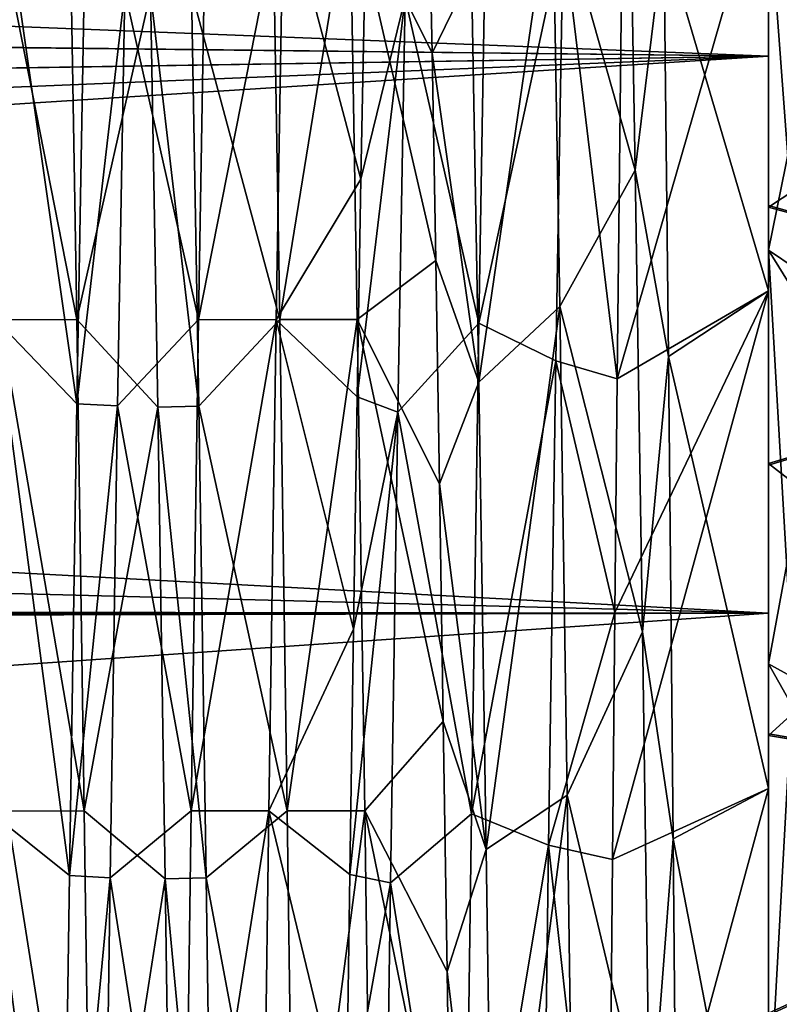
# Model space of a CAD drawing. Header units: millimetres. Extents: x -27 to 78, y -1 to 325.
# Tile 77 of 128: x 46.99 to 51.06, y 74.41 to 79.67. Entities that reach past the tile are written whole.
import ezdxf

# ---------------------------------------------------------------- set-up
doc = ezdxf.new("R2010")
doc.units = ezdxf.units.MM
doc.header["$LTSCALE"] = 65.185185
for name, color, linetype in [('115', 7, 'CONTINUOUS'), ('116', 7, 'CONTINUOUS'), ('117', 7, 'CONTINUOUS'), ('118', 7, 'CONTINUOUS'), ('14', 7, 'CONTINUOUS'), ('20', 7, 'CONTINUOUS'), ('207', 7, 'CONTINUOUS'), ('213', 7, 'CONTINUOUS'), ('214', 7, 'CONTINUOUS'), ('22', 7, 'CONTINUOUS'), ('34', 7, 'CONTINUOUS'), ('37', 7, 'CONTINUOUS'), ('38', 7, 'CONTINUOUS'), ('39', 7, 'CONTINUOUS')]:
    doc.layers.add(name, color=color, linetype=linetype)

msp = doc.modelspace()

# ---------------------------------------------------------------- linework, layer by layer
at = {"layer": '115', "color": 7, "linetype": 'CONTINUOUS', "true_color": 0x96918c}
for points in [[(51, 78.2233, 15.1911), (51, 80.5628, 13.0374), (51, 78.4408, 12.6992), (51, 78.2233, 15.1911)], [(51, 78.4408, 12.6992), (51, 80.5628, 13.0374), (51, 80.3349, 10.5862), (51, 78.4408, 12.6992)], [(51, 80.5628, -13.0374), (51, 78.2233, -15.1911), (51, 80.3349, -10.5862), (51, 80.5628, -13.0374)], [(51, 80.3349, -10.5862), (51, 78.2233, -15.1911), (51, 78.4408, -12.6992), (51, 80.3349, -10.5862)], [(51, 76.2281, 14.4795), (51, 78.2233, 15.1911), (51, 78.4408, 12.6992), (51, 76.2281, 14.4795)], [(51, 78.4408, -12.6992), (51, 78.2233, -15.1911), (51, 76.2281, -14.4796), (51, 78.4408, -12.6992)], [(51, 75.5621, 16.9297), (51, 78.2233, 15.1911), (51, 76.2281, 14.4795), (51, 75.5621, 16.9297)], [(51, 78.2233, -15.1911), (51, 75.5621, -16.9297), (51, 76.2281, -14.4796), (51, 78.2233, -15.1911)], [(51, 73.7577, 15.8781), (51, 75.5621, 16.9297), (51, 76.2281, 14.4795), (51, 73.7577, 15.8781)], [(51, 76.2281, -14.4796), (51, 75.5621, -16.9297), (51, 73.7577, -15.8781), (51, 76.2281, -14.4796)], [(51, 72.6503, 18.207), (51, 75.5621, 16.9297), (51, 73.7577, 15.8781), (51, 72.6503, 18.207)], [(51, 75.5621, -16.9297), (51, 72.6503, -18.207), (51, 73.7577, -15.8781), (51, 75.5621, -16.9297)]]:
    msp.add_3dface(points, dxfattribs=at)
at = {"layer": '116', "color": 7, "linetype": 'CONTINUOUS', "true_color": 0x96918c}
for points in [[(53.3818, 78.0117, -17.0835), (51, 79.9457, -15.9151), (53.3818, 80.2419, -15.3327), (53.3818, 78.0117, -17.0835)], [(51, 78.6809, -16.9104), (51, 79.9457, -15.9151), (53.3818, 78.0117, -17.0835), (51, 78.6809, -16.9104)], [(51, 77.3, -17.8322), (51, 78.6809, -16.9104), (53.3818, 78.0117, -17.0835), (51, 77.3, -17.8322)], [(53.3818, 75.4516, -18.5674), (51, 77.3, -17.8322), (53.3818, 78.0117, -17.0835), (53.3818, 75.4516, -18.5674)], [(51, 75.8544, -18.6388), (51, 77.3, -17.8322), (53.3818, 75.4516, -18.5674), (51, 75.8544, -18.6388)], [(51, 74.36, -19.3245), (51, 75.8544, -18.6388), (53.3818, 75.4516, -18.5674), (51, 74.36, -19.3245)], [(53.3818, 72.6086, -19.7011), (51, 74.36, -19.3245), (53.3818, 75.4516, -18.5674), (53.3818, 72.6086, -19.7011)]]:
    msp.add_3dface(points, dxfattribs=at)
at = {"layer": '117', "color": 7, "linetype": 'CONTINUOUS', "true_color": 0x96918c}
for points in [[(51, 79.9364, 15.9231), (51, 78.6719, 16.9169), (53.3818, 80.2419, 15.3327), (51, 79.9364, 15.9231)], [(53.3818, 80.2419, 15.3327), (51, 78.6719, 16.9169), (53.3818, 78.0117, 17.0835), (53.3818, 80.2419, 15.3327)], [(51, 78.6719, 16.9169), (51, 77.2912, 17.8375), (53.3818, 78.0117, 17.0835), (51, 78.6719, 16.9169)], [(51, 77.2912, 17.8375), (51, 75.8452, 18.6434), (53.3818, 78.0117, 17.0835), (51, 77.2912, 17.8375)], [(53.3818, 78.0117, 17.0835), (51, 75.8452, 18.6434), (53.3818, 75.4516, 18.5674), (53.3818, 78.0117, 17.0835)], [(51, 75.8452, 18.6434), (51, 74.35, 19.3286), (53.3818, 75.4516, 18.5674), (51, 75.8452, 18.6434)], [(53.3818, 75.4516, 18.5674), (51, 74.35, 19.3286), (53.3818, 72.6086, 19.7011), (53.3818, 75.4516, 18.5674)]]:
    msp.add_3dface(points, dxfattribs=at)
at = {"layer": '118', "color": 7, "linetype": 'CONTINUOUS', "true_color": 0x96918c}
for points in [[(51, 78.4408, 12.6992), (51, 80.3349, 10.5862), (51.2968, 79.9082, 10.6526), (51, 78.4408, 12.6992)], [(51, 80.3349, -10.5862), (51, 78.4408, -12.6992), (51.1475, 78.3423, -12.5893), (51, 80.3349, -10.5862)], [(51.1639, 80.21, -10.4797), (51, 80.3349, -10.5862), (51.1475, 78.3423, -12.5893), (51.1639, 80.21, -10.4797)], [(51.3137, 77.9348, 12.7405), (51, 78.4408, 12.6992), (51.2968, 79.9082, 10.6526), (51.3137, 77.9348, 12.7405)], [(51, 76.2281, 14.4795), (51, 78.4408, 12.6992), (51.3137, 77.9348, 12.7405), (51, 76.2281, 14.4795)], [(51, 78.4408, -12.6992), (51, 76.2281, -14.4796), (51.1311, 76.1562, -14.3699), (51, 78.4408, -12.6992)], [(51.1475, 78.3423, -12.5893), (51, 78.4408, -12.6992), (51.1311, 76.1562, -14.3699), (51.1475, 78.3423, -12.5893)], [(51.3306, 75.6408, 14.4706), (51, 76.2281, 14.4795), (51.3137, 77.9348, 12.7405), (51.3306, 75.6408, 14.4706)], [(51, 73.7577, 15.8781), (51, 76.2281, 14.4795), (51.3306, 75.6408, 14.4706), (51, 73.7577, 15.8781)], [(51, 76.2281, -14.4796), (51, 73.7577, -15.8781), (51.1311, 76.1562, -14.3699), (51, 76.2281, -14.4796)], [(51.1311, 76.1562, -14.3699), (51, 73.7577, -15.8781), (51.1147, 73.7091, -15.7742), (51.1311, 76.1562, -14.3699)], [(51.3475, 73.0917, 15.7934), (51, 73.7577, 15.8781), (51.3306, 75.6408, 14.4706), (51.3475, 73.0917, 15.7934)]]:
    msp.add_3dface(points, dxfattribs=at)
at = {"layer": '14', "color": 7, "linetype": 'CONTINUOUS', "true_color": 0x96918c}
for points in [[(51, 79.4787, 18.0002), (51, 82.1335, 15.7327), (9.3804, 79.9487, 17.649), (51, 79.4787, 18.0002)], [(51, 82.1331, -15.7332), (51, 79.4785, -18.0004), (10.6905, 81.0668, -16.7317), (51, 82.1331, -15.7332)], [(10.6905, 81.0668, -16.7317), (51, 79.4785, -18.0004), (9.3989, 79.9645, -17.637), (10.6905, 81.0668, -16.7317)], [(7.9868, 78.8011, 18.4733), (51, 79.4787, 18.0002), (9.3804, 79.9487, 17.649), (7.9868, 78.8011, 18.4733)], [(9.3989, 79.9645, -17.637), (51, 79.4785, -18.0004), (8.0002, 78.8121, -18.4661), (9.3989, 79.9645, -17.637)], [(51, 76.5006, 19.8252), (51, 79.4787, 18.0002), (5, 76.552, 19.799), (51, 76.5006, 19.8252)], [(5, 76.552, 19.799), (51, 79.4787, 18.0002), (6.5202, 77.6538, 19.1939), (5, 76.552, 19.799)], [(6.5202, 77.6538, 19.1939), (51, 79.4787, 18.0002), (7.9868, 78.8011, 18.4733), (6.5202, 77.6538, 19.1939)], [(51, 79.4785, -18.0004), (51, 76.5004, -19.8253), (8.0002, 78.8121, -18.4661), (51, 79.4785, -18.0004)], [(8.0002, 78.8121, -18.4661), (51, 76.5004, -19.8253), (6.5231, 77.656, -19.1926), (8.0002, 78.8121, -18.4661)], [(6.5231, 77.656, -19.1926), (51, 76.5004, -19.8253), (5, 76.552, -19.799), (6.5231, 77.656, -19.1926)], [(5, 76.552, -19.799), (51, 76.5004, -19.8253), (5, 76.4714, -19.8401), (5, 76.552, -19.799)], [(5, 76.4714, 19.8401), (51, 76.5006, 19.8252), (5, 76.552, 19.799), (5, 76.4714, 19.8401)], [(51, 76.5006, 19.8252), (5, 76.3906, 19.8809), (5, 73.3311, 21.1428), (51, 76.5006, 19.8252)], [(5, 76.3906, 19.8809), (51, 76.5006, 19.8252), (5, 76.4714, 19.8401), (5, 76.3906, 19.8809)], [(51, 73.2767, 21.1606), (51, 76.5006, 19.8252), (5, 73.3311, 21.1428), (51, 73.2767, 21.1606)], [(51, 76.5004, -19.8253), (51, 73.2766, -21.1606), (5, 76.4714, -19.8401), (51, 76.5004, -19.8253)], [(51, 73.2766, -21.1606), (5, 76.3906, -19.8809), (5, 76.4714, -19.8401), (51, 73.2766, -21.1606)], [(5, 73.3311, -21.1428), (5, 76.3906, -19.8809), (51, 73.2766, -21.1606), (5, 73.3311, -21.1428)]]:
    msp.add_3dface(points, dxfattribs=at)
at = {"layer": '20', "color": 7, "linetype": 'CONTINUOUS', "true_color": 0x96918c}
for points in [[(49.1995, 79.4957, 12.7109), (49.1795, 80.514, 11.5697), (49.4101, 79.9278, 12.2499), (49.1995, 79.4957, 12.7109)], [(48.8393, 79.8965, -12.2844), (48.8192, 78.8205, -13.3714), (49.0561, 79.7904, -12.3999), (48.8393, 79.8965, -12.2844)], [(49.4495, 77.7355, 14.3028), (49.1995, 79.4957, 12.7109), (49.4101, 79.9278, 12.2499), (49.4495, 77.7355, 14.3028)], [(48.8192, 78.8205, -13.3714), (48.7992, 77.6573, -14.3644), (49.0561, 79.7904, -12.3999), (48.8192, 78.8205, -13.3714)], [(49.0561, 79.7904, -12.3999), (48.7992, 77.6573, -14.3644), (49.0168, 77.5753, -14.4283), (49.0561, 79.7904, -12.3999)], [(49.2195, 78.3854, 13.7627), (49.1995, 79.4957, 12.7109), (49.4495, 77.7355, 14.3028), (49.2195, 78.3854, 13.7627)], [(49.2395, 77.1909, 14.7179), (49.2195, 78.3854, 13.7627), (49.4495, 77.7355, 14.3028), (49.2395, 77.1909, 14.7179)], [(49.4888, 75.2361, 15.9683), (49.2395, 77.1909, 14.7179), (49.4495, 77.7355, 14.3028), (49.4888, 75.2361, 15.9683)], [(48.7992, 77.6573, -14.3644), (48.7793, 76.4151, -15.2565), (49.0168, 77.5753, -14.4283), (48.7992, 77.6573, -14.3644)], [(48.7793, 76.4151, -15.2565), (48.7592, 75.1025, -16.0415), (49.0168, 77.5753, -14.4283), (48.7793, 76.4151, -15.2565)], [(49.0168, 77.5753, -14.4283), (48.7592, 75.1025, -16.0415), (48.9774, 75.0574, -16.0658), (49.0168, 77.5753, -14.4283)], [(49.2595, 75.9207, 15.5698), (49.2395, 77.1909, 14.7179), (49.4888, 75.2361, 15.9683), (49.2595, 75.9207, 15.5698)], [(49.2796, 74.5836, 16.3123), (49.2595, 75.9207, 15.5698), (49.4888, 75.2361, 15.9683), (49.2796, 74.5836, 16.3123)], [(49.5281, 72.4975, 17.2013), (49.2796, 74.5836, 16.3123), (49.4888, 75.2361, 15.9683), (49.5281, 72.4975, 17.2013)], [(48.7592, 75.1025, -16.0415), (48.7392, 73.7288, -16.7138), (48.9774, 75.0574, -16.0658), (48.7592, 75.1025, -16.0415)], [(48.9774, 75.0574, -16.0658), (48.7392, 73.7288, -16.7138), (48.9381, 72.3052, -17.2682), (48.9774, 75.0574, -16.0658)], [(49.2996, 73.189, 16.9402), (49.2796, 74.5836, 16.3123), (49.5281, 72.4975, 17.2013), (49.2996, 73.189, 16.9402)]]:
    msp.add_3dface(points, dxfattribs=at)
at = {"layer": '207', "color": 7, "linetype": 'CONTINUOUS', "true_color": 0x96918c}
for points in [[(47.3381, 79.8359, -12.3507), (47.2986, 77.6199, -14.3936), (47.5568, 79.826, -12.3614), (47.3381, 79.8359, -12.3507)], [(47.2986, 77.6199, -14.3936), (47.5173, 77.6082, -14.4027), (47.5568, 79.826, -12.3614), (47.2986, 77.6199, -14.3936)], [(47.6933, 79.82, 12.3679), (47.9121, 79.8254, 12.3621), (47.9516, 77.6078, 14.4031), (47.6933, 79.82, 12.3679)], [(47.7328, 77.6017, 14.4078), (47.6933, 79.82, 12.3679), (47.9516, 77.6078, 14.4031), (47.7328, 77.6017, 14.4078)], [(47.2986, 77.6199, -14.3936), (47.2591, 75.097, -16.0444), (47.5173, 77.6082, -14.4027), (47.2986, 77.6199, -14.3936)], [(47.2591, 75.097, -16.0444), (47.4779, 75.0848, -16.0511), (47.5173, 77.6082, -14.4027), (47.2591, 75.097, -16.0444)], [(47.7328, 77.6017, 14.4078), (47.9516, 77.6078, 14.4031), (47.9911, 75.0846, 16.0512), (47.7328, 77.6017, 14.4078)], [(47.7722, 75.0784, 16.0545), (47.7328, 77.6017, 14.4078), (47.9911, 75.0846, 16.0512), (47.7722, 75.0784, 16.0545)], [(47.2591, 75.097, -16.0444), (47.2196, 72.3355, -17.2578), (47.4779, 75.0848, -16.0511), (47.2591, 75.097, -16.0444)], [(47.2196, 72.3355, -17.2578), (47.4384, 72.3247, -17.2615), (47.4779, 75.0848, -16.0511), (47.2196, 72.3355, -17.2578)], [(47.7722, 75.0784, 16.0545), (47.9911, 75.0846, 16.0512), (48.0305, 72.3248, 17.2615), (47.7722, 75.0784, 16.0545)], [(47.8117, 72.3193, 17.2634), (47.7722, 75.0784, 16.0545), (48.0305, 72.3248, 17.2615), (47.8117, 72.3193, 17.2634)]]:
    msp.add_3dface(points, dxfattribs=at)
at = {"layer": '213', "color": 7, "linetype": 'CONTINUOUS', "true_color": 0x96918c}
for points in [[(48.4049, 80.3783, -12.8688), (47.9898, 80.3788, -12.8683), (47.9504, 78.0701, -14.9936), (48.4049, 80.3783, -12.8688)], [(48.3654, 78.0696, -14.994), (48.4049, 80.3783, -12.8688), (47.9504, 78.0701, -14.9936), (48.3654, 78.0696, -14.994)], [(48.7602, 80.3785, 12.8687), (48.3846, 78.07, 14.9937), (48.3451, 80.3787, 12.8684), (48.7602, 80.3785, 12.8687)], [(48.7602, 80.3785, 12.8687), (48.7996, 78.0697, 14.9939), (48.3846, 78.07, 14.9937), (48.7602, 80.3785, 12.8687)], [(48.3654, 78.0696, -14.994), (47.9504, 78.0701, -14.9936), (47.9109, 75.443, -16.71), (48.3654, 78.0696, -14.994)], [(48.3259, 75.4426, -16.7102), (48.3654, 78.0696, -14.994), (47.9109, 75.443, -16.71), (48.3259, 75.4426, -16.7102)], [(48.7996, 78.0697, 14.9939), (48.424, 75.443, 16.71), (48.3846, 78.07, 14.9937), (48.7996, 78.0697, 14.9939)], [(48.7996, 78.0697, 14.9939), (48.8391, 75.4426, 16.7102), (48.424, 75.443, 16.71), (48.7996, 78.0697, 14.9939)], [(48.3259, 75.4426, -16.7102), (47.9109, 75.443, -16.71), (47.8714, 72.5693, -17.9705), (48.3259, 75.4426, -16.7102)], [(48.2865, 72.569, -17.9706), (48.3259, 75.4426, -16.7102), (47.8714, 72.5693, -17.9705), (48.2865, 72.569, -17.9706)], [(48.8391, 75.4426, 16.7102), (48.4635, 72.5693, 17.9705), (48.424, 75.443, 16.71), (48.8391, 75.4426, 16.7102)], [(48.8391, 75.4426, 16.7102), (48.8786, 72.569, 17.9706), (48.4635, 72.5693, 17.9705), (48.8391, 75.4426, 16.7102)]]:
    msp.add_3dface(points, dxfattribs=at)
at = {"layer": '214', "color": 7, "linetype": 'CONTINUOUS', "true_color": 0x96918c}
for points in [[(47.2602, 80.3787, 12.8684), (47.2996, 78.0698, 14.9938), (46.8451, 80.3775, 12.8698), (47.2602, 80.3787, 12.8684)], [(47.2996, 78.0698, 14.9938), (46.8846, 78.0685, 14.9949), (46.8451, 80.3775, 12.8698), (47.2996, 78.0698, 14.9938)], [(47.2996, 78.0698, 14.9938), (47.3391, 75.4426, 16.7102), (46.8846, 78.0685, 14.9949), (47.2996, 78.0698, 14.9938)], [(47.3391, 75.4426, 16.7102), (46.9241, 75.4414, 16.7109), (46.8846, 78.0685, 14.9949), (47.3391, 75.4426, 16.7102)], [(47.3391, 75.4426, 16.7102), (47.3786, 72.5688, 17.9707), (46.9241, 75.4414, 16.7109), (47.3391, 75.4426, 16.7102)], [(47.3786, 72.5688, 17.9707), (46.9635, 72.568, 17.971), (46.9241, 75.4414, 16.7109), (47.3786, 72.5688, 17.9707)]]:
    msp.add_3dface(points, dxfattribs=at)
at = {"layer": '22', "color": 7, "linetype": 'CONTINUOUS', "true_color": 0x96918c}
for points in [[(51, 82.1335, 15.7327), (51, 79.4787, 18.0002), (51, 79.9364, 15.9231), (51, 82.1335, 15.7327)], [(51, 79.4785, -18.0004), (51, 82.1331, -15.7332), (51, 77.3, -17.8322), (51, 79.4785, -18.0004)], [(51, 77.3, -17.8322), (51, 82.1331, -15.7332), (51, 78.6809, -16.9104), (51, 77.3, -17.8322)], [(51, 78.6809, -16.9104), (51, 82.1331, -15.7332), (51, 79.9457, -15.9151), (51, 78.6809, -16.9104)], [(51, 79.9364, 15.9231), (51, 79.4787, 18.0002), (51, 78.6719, 16.9169), (51, 79.9364, 15.9231)], [(51, 79.4787, 18.0002), (51, 76.5006, 19.8252), (51, 75.8452, 18.6434), (51, 79.4787, 18.0002)], [(51, 78.6719, 16.9169), (51, 79.4787, 18.0002), (51, 77.2912, 17.8375), (51, 78.6719, 16.9169)], [(51, 77.2912, 17.8375), (51, 79.4787, 18.0002), (51, 75.8452, 18.6434), (51, 77.2912, 17.8375)], [(51, 76.5004, -19.8253), (51, 79.4785, -18.0004), (51, 74.36, -19.3245), (51, 76.5004, -19.8253)], [(51, 74.36, -19.3245), (51, 79.4785, -18.0004), (51, 75.8544, -18.6388), (51, 74.36, -19.3245)], [(51, 75.8544, -18.6388), (51, 79.4785, -18.0004), (51, 77.3, -17.8322), (51, 75.8544, -18.6388)], [(51, 76.5006, 19.8252), (51, 73.2767, 21.1606), (51, 71.2505, 20.3292), (51, 76.5006, 19.8252)], [(51, 75.8452, 18.6434), (51, 76.5006, 19.8252), (51, 74.35, 19.3286), (51, 75.8452, 18.6434)], [(51, 74.35, 19.3286), (51, 76.5006, 19.8252), (51, 71.2505, 20.3292), (51, 74.35, 19.3286)], [(51, 73.2766, -21.1606), (51, 76.5004, -19.8253), (51, 68.0408, -20.8349), (51, 73.2766, -21.1606)], [(51, 68.0408, -20.8349), (51, 76.5004, -19.8253), (51, 71.2625, -20.3264), (51, 68.0408, -20.8349)], [(51, 71.2625, -20.3264), (51, 76.5004, -19.8253), (51, 74.36, -19.3245), (51, 71.2625, -20.3264)]]:
    msp.add_3dface(points, dxfattribs=at)
at = {"layer": '34', "color": 7, "linetype": 'CONTINUOUS', "true_color": 0x96918c}
for points in [[(50.2145, 80.0084, -12.48), (50.1895, 77.7539, -14.5294), (51, 80.5628, -13.0374), (50.2145, 80.0084, -12.48)], [(51, 80.5628, -13.0374), (50.1895, 77.7539, -14.5294), (51, 78.2233, -15.1911), (51, 80.5628, -13.0374)], [(51, 78.2233, 15.1911), (50.4398, 80.1232, 12.6878), (51, 80.5628, 13.0374), (51, 78.2233, 15.1911)], [(50.4647, 77.8725, 14.7859), (50.4398, 80.1232, 12.6878), (51, 78.2233, 15.1911), (50.4647, 77.8725, 14.7859)], [(50.1769, 76.5026, -15.4107), (50.1643, 75.183, -16.1848), (51, 78.2233, -15.1911), (50.1769, 76.5026, -15.4107)], [(51, 78.2233, -15.1911), (50.1643, 75.183, -16.1848), (51, 75.5621, -16.9297), (51, 78.2233, -15.1911)], [(50.1895, 77.7539, -14.5294), (50.1769, 76.5026, -15.4107), (51, 78.2233, -15.1911), (50.1895, 77.7539, -14.5294)], [(51, 75.5621, 16.9297), (50.4647, 77.8725, 14.7859), (51, 78.2233, 15.1911), (51, 75.5621, 16.9297)], [(50.4897, 75.2931, 16.4952), (50.4647, 77.8725, 14.7859), (51, 75.5621, 16.9297), (50.4897, 75.2931, 16.4952)], [(50.1643, 75.183, -16.1848), (50.1393, 72.3917, -17.3858), (51, 75.5621, -16.9297), (50.1643, 75.183, -16.1848)], [(51, 75.5621, -16.9297), (50.1393, 72.3917, -17.3858), (51, 72.6503, -18.207), (51, 75.5621, -16.9297)], [(51, 72.6503, 18.207), (50.4897, 75.2931, 16.4952), (51, 75.5621, 16.9297), (51, 72.6503, 18.207)], [(50.5147, 72.4795, 17.7525), (50.4897, 75.2931, 16.4952), (51, 72.6503, 18.207), (50.5147, 72.4795, 17.7525)]]:
    msp.add_3dface(points, dxfattribs=at)
at = {"layer": '37', "color": 7, "linetype": 'CONTINUOUS', "true_color": 0x96918c}
for points in [[(50.248, 81.0153, 12.1405), (50.4398, 80.1232, 12.6878), (50.2866, 78.8699, 14.3353), (50.248, 81.0153, 12.1405)], [(49.1795, 80.514, 11.5697), (49.1995, 79.4957, 12.7109), (48.7602, 80.3785, 12.8687), (49.1795, 80.514, 11.5697)], [(46.8654, 78.0691, -14.9944), (47.2986, 77.6199, -14.3936), (46.9049, 80.3779, -12.8693), (46.8654, 78.0691, -14.9944)], [(47.2986, 77.6199, -14.3936), (47.3381, 79.8359, -12.3507), (46.9049, 80.3779, -12.8693), (47.2986, 77.6199, -14.3936)], [(47.2602, 80.3787, 12.8684), (47.6933, 79.82, 12.3679), (47.2996, 78.0698, 14.9938), (47.2602, 80.3787, 12.8684)], [(48.3654, 78.0696, -14.994), (48.8192, 78.8205, -13.3714), (48.4049, 80.3783, -12.8688), (48.3654, 78.0696, -14.994)], [(48.8192, 78.8205, -13.3714), (48.8393, 79.8965, -12.2844), (48.4049, 80.3783, -12.8688), (48.8192, 78.8205, -13.3714)], [(49.1995, 79.4957, 12.7109), (49.2195, 78.3854, 13.7627), (48.7602, 80.3785, 12.8687), (49.1995, 79.4957, 12.7109)], [(48.7602, 80.3785, 12.8687), (49.2195, 78.3854, 13.7627), (48.7996, 78.0697, 14.9939), (48.7602, 80.3785, 12.8687)], [(49.862, 77.8503, -15.1622), (50.1895, 77.7539, -14.5294), (49.9006, 80.142, -13.1208), (49.862, 77.8503, -15.1622)], [(50.1895, 77.7539, -14.5294), (50.2145, 80.0084, -12.48), (49.9006, 80.142, -13.1208), (50.1895, 77.7539, -14.5294)], [(50.4398, 80.1232, 12.6878), (50.4647, 77.8725, 14.7859), (50.2866, 78.8699, 14.3353), (50.4398, 80.1232, 12.6878)], [(47.6933, 79.82, 12.3679), (47.7328, 77.6017, 14.4078), (47.2996, 78.0698, 14.9938), (47.6933, 79.82, 12.3679)], [(50.2866, 78.8699, 14.3353), (50.4647, 77.8725, 14.7859), (50.3252, 76.3992, 16.156), (50.2866, 78.8699, 14.3353)], [(48.7992, 77.6573, -14.3644), (48.8192, 78.8205, -13.3714), (48.3654, 78.0696, -14.994), (48.7992, 77.6573, -14.3644)], [(49.2195, 78.3854, 13.7627), (49.2395, 77.1909, 14.7179), (48.7996, 78.0697, 14.9939), (49.2195, 78.3854, 13.7627)], [(46.8259, 75.4421, -16.7105), (47.2591, 75.097, -16.0444), (46.8654, 78.0691, -14.9944), (46.8259, 75.4421, -16.7105)], [(47.2591, 75.097, -16.0444), (47.2986, 77.6199, -14.3936), (46.8654, 78.0691, -14.9944), (47.2591, 75.097, -16.0444)], [(47.2996, 78.0698, 14.9938), (47.7328, 77.6017, 14.4078), (47.3391, 75.4426, 16.7102), (47.2996, 78.0698, 14.9938)], [(48.3259, 75.4426, -16.7102), (48.7793, 76.4151, -15.2565), (48.3654, 78.0696, -14.994), (48.3259, 75.4426, -16.7102)], [(48.7793, 76.4151, -15.2565), (48.7992, 77.6573, -14.3644), (48.3654, 78.0696, -14.994), (48.7793, 76.4151, -15.2565)], [(49.2395, 77.1909, 14.7179), (49.2595, 75.9207, 15.5698), (48.7996, 78.0697, 14.9939), (49.2395, 77.1909, 14.7179)], [(48.7996, 78.0697, 14.9939), (49.2595, 75.9207, 15.5698), (48.8391, 75.4426, 16.7102), (48.7996, 78.0697, 14.9939)], [(49.8233, 75.2598, -16.8079), (50.1769, 76.5026, -15.4107), (49.862, 77.8503, -15.1622), (49.8233, 75.2598, -16.8079)], [(50.1769, 76.5026, -15.4107), (50.1895, 77.7539, -14.5294), (49.862, 77.8503, -15.1622), (50.1769, 76.5026, -15.4107)], [(50.4647, 77.8725, 14.7859), (50.4897, 75.2931, 16.4952), (50.3252, 76.3992, 16.156), (50.4647, 77.8725, 14.7859)], [(47.7328, 77.6017, 14.4078), (47.7722, 75.0784, 16.0545), (47.3391, 75.4426, 16.7102), (47.7328, 77.6017, 14.4078)], [(50.1643, 75.183, -16.1848), (50.1769, 76.5026, -15.4107), (49.8233, 75.2598, -16.8079), (50.1643, 75.183, -16.1848)], [(48.7592, 75.1025, -16.0415), (48.7793, 76.4151, -15.2565), (48.3259, 75.4426, -16.7102), (48.7592, 75.1025, -16.0415)], [(50.3252, 76.3992, 16.156), (50.4897, 75.2931, 16.4952), (50.3638, 73.6676, 17.5551), (50.3252, 76.3992, 16.156)], [(49.2595, 75.9207, 15.5698), (49.2796, 74.5836, 16.3123), (48.8391, 75.4426, 16.7102), (49.2595, 75.9207, 15.5698)], [(46.7865, 72.5686, -17.9708), (47.2196, 72.3355, -17.2578), (46.8259, 75.4421, -16.7105), (46.7865, 72.5686, -17.9708)], [(47.2196, 72.3355, -17.2578), (47.2591, 75.097, -16.0444), (46.8259, 75.4421, -16.7105), (47.2196, 72.3355, -17.2578)], [(47.3391, 75.4426, 16.7102), (47.7722, 75.0784, 16.0545), (47.3786, 72.5688, 17.9707), (47.3391, 75.4426, 16.7102)], [(48.2865, 72.569, -17.9706), (48.7392, 73.7288, -16.7138), (48.3259, 75.4426, -16.7102), (48.2865, 72.569, -17.9706)], [(48.7392, 73.7288, -16.7138), (48.7592, 75.1025, -16.0415), (48.3259, 75.4426, -16.7102), (48.7392, 73.7288, -16.7138)], [(49.2796, 74.5836, 16.3123), (49.2996, 73.189, 16.9402), (48.8391, 75.4426, 16.7102), (49.2796, 74.5836, 16.3123)], [(48.8391, 75.4426, 16.7102), (49.2996, 73.189, 16.9402), (48.8786, 72.569, 17.9706), (48.8391, 75.4426, 16.7102)], [(49.7848, 72.4381, -18.015), (50.1393, 72.3917, -17.3858), (49.8233, 75.2598, -16.8079), (49.7848, 72.4381, -18.015)], [(50.1393, 72.3917, -17.3858), (50.1643, 75.183, -16.1848), (49.8233, 75.2598, -16.8079), (50.1393, 72.3917, -17.3858)], [(50.4897, 75.2931, 16.4952), (50.5147, 72.4795, 17.7525), (50.3638, 73.6676, 17.5551), (50.4897, 75.2931, 16.4952)], [(47.7722, 75.0784, 16.0545), (47.8117, 72.3193, 17.2634), (47.3786, 72.5688, 17.9707), (47.7722, 75.0784, 16.0545)]]:
    msp.add_3dface(points, dxfattribs=at)
at = {"layer": '38', "color": 7, "linetype": 'CONTINUOUS', "true_color": 0x96918c}
for points in [[(49.4495, 77.7355, 14.3028), (49.4101, 79.9278, 12.2499), (49.844, 80.4344, 12.8076), (49.4495, 77.7355, 14.3028)], [(49.8835, 78.1398, 14.9391), (49.4495, 77.7355, 14.3028), (49.844, 80.4344, 12.8076), (49.8835, 78.1398, 14.9391)], [(47.9898, 80.3788, -12.8683), (47.5568, 79.826, -12.3614), (47.9504, 78.0701, -14.9936), (47.9898, 80.3788, -12.8683)], [(48.3846, 78.07, 14.9937), (47.9121, 79.8254, 12.3621), (48.3451, 80.3787, 12.8684), (48.3846, 78.07, 14.9937)], [(49.4894, 80.3578, -12.8911), (49.0561, 79.7904, -12.3999), (49.45, 78.0502, -15.0091), (49.4894, 80.3578, -12.8911)], [(47.5568, 79.826, -12.3614), (47.5173, 77.6082, -14.4027), (47.9504, 78.0701, -14.9936), (47.5568, 79.826, -12.3614)], [(47.9516, 77.6078, 14.4031), (47.9121, 79.8254, 12.3621), (48.3846, 78.07, 14.9937), (47.9516, 77.6078, 14.4031)], [(49.0561, 79.7904, -12.3999), (49.0168, 77.5753, -14.4283), (49.45, 78.0502, -15.0091), (49.0561, 79.7904, -12.3999)], [(49.4888, 75.2361, 15.9683), (49.4495, 77.7355, 14.3028), (49.8835, 78.1398, 14.9391), (49.4888, 75.2361, 15.9683)], [(49.9228, 75.5262, 16.6647), (49.4888, 75.2361, 15.9683), (49.8835, 78.1398, 14.9391), (49.9228, 75.5262, 16.6647)], [(47.9504, 78.0701, -14.9936), (47.5173, 77.6082, -14.4027), (47.9109, 75.443, -16.71), (47.9504, 78.0701, -14.9936)], [(48.424, 75.443, 16.71), (47.9516, 77.6078, 14.4031), (48.3846, 78.07, 14.9937), (48.424, 75.443, 16.71)], [(49.45, 78.0502, -15.0091), (49.0168, 77.5753, -14.4283), (49.4106, 75.4261, -16.7191), (49.45, 78.0502, -15.0091)], [(47.5173, 77.6082, -14.4027), (47.4779, 75.0848, -16.0511), (47.9109, 75.443, -16.71), (47.5173, 77.6082, -14.4027)], [(47.9911, 75.0846, 16.0512), (47.9516, 77.6078, 14.4031), (48.424, 75.443, 16.71), (47.9911, 75.0846, 16.0512)], [(49.0168, 77.5753, -14.4283), (48.9774, 75.0574, -16.0658), (49.4106, 75.4261, -16.7191), (49.0168, 77.5753, -14.4283)], [(49.5281, 72.4975, 17.2013), (49.4888, 75.2361, 15.9683), (49.9228, 75.5262, 16.6647), (49.5281, 72.4975, 17.2013)], [(49.9622, 72.6648, 17.9375), (49.5281, 72.4975, 17.2013), (49.9228, 75.5262, 16.6647), (49.9622, 72.6648, 17.9375)], [(47.9109, 75.443, -16.71), (47.4779, 75.0848, -16.0511), (47.8714, 72.5693, -17.9705), (47.9109, 75.443, -16.71)], [(48.4635, 72.5693, 17.9705), (47.9911, 75.0846, 16.0512), (48.424, 75.443, 16.71), (48.4635, 72.5693, 17.9705)], [(49.4106, 75.4261, -16.7191), (48.9774, 75.0574, -16.0658), (49.3712, 72.557, -17.9747), (49.4106, 75.4261, -16.7191)], [(47.4779, 75.0848, -16.0511), (47.4384, 72.3247, -17.2615), (47.8714, 72.5693, -17.9705), (47.4779, 75.0848, -16.0511)], [(48.0305, 72.3248, 17.2615), (47.9911, 75.0846, 16.0512), (48.4635, 72.5693, 17.9705), (48.0305, 72.3248, 17.2615)], [(48.9774, 75.0574, -16.0658), (48.9381, 72.3052, -17.2682), (49.3712, 72.557, -17.9747), (48.9774, 75.0574, -16.0658)]]:
    msp.add_3dface(points, dxfattribs=at)
at = {"layer": '39', "color": 7, "linetype": 'CONTINUOUS', "true_color": 0x96918c}
for points in [[(50.248, 81.0153, 12.1405), (50.2866, 78.8699, 14.3353), (49.844, 80.4344, 12.8076), (50.248, 81.0153, 12.1405)], [(50.2866, 78.8699, 14.3353), (49.8835, 78.1398, 14.9391), (49.844, 80.4344, 12.8076), (50.2866, 78.8699, 14.3353)], [(49.9006, 80.142, -13.1208), (49.4894, 80.3578, -12.8911), (49.45, 78.0502, -15.0091), (49.9006, 80.142, -13.1208)], [(49.862, 77.8503, -15.1622), (49.9006, 80.142, -13.1208), (49.45, 78.0502, -15.0091), (49.862, 77.8503, -15.1622)], [(50.2866, 78.8699, 14.3353), (50.3252, 76.3992, 16.156), (49.8835, 78.1398, 14.9391), (50.2866, 78.8699, 14.3353)], [(50.3252, 76.3992, 16.156), (49.9228, 75.5262, 16.6647), (49.8835, 78.1398, 14.9391), (50.3252, 76.3992, 16.156)], [(49.862, 77.8503, -15.1622), (49.45, 78.0502, -15.0091), (49.4106, 75.4261, -16.7191), (49.862, 77.8503, -15.1622)], [(49.8233, 75.2598, -16.8079), (49.862, 77.8503, -15.1622), (49.4106, 75.4261, -16.7191), (49.8233, 75.2598, -16.8079)], [(50.3252, 76.3992, 16.156), (50.3638, 73.6676, 17.5551), (49.9228, 75.5262, 16.6647), (50.3252, 76.3992, 16.156)], [(50.3638, 73.6676, 17.5551), (49.9622, 72.6648, 17.9375), (49.9228, 75.5262, 16.6647), (50.3638, 73.6676, 17.5551)], [(49.8233, 75.2598, -16.8079), (49.4106, 75.4261, -16.7191), (49.3712, 72.557, -17.9747), (49.8233, 75.2598, -16.8079)], [(49.7848, 72.4381, -18.015), (49.8233, 75.2598, -16.8079), (49.3712, 72.557, -17.9747), (49.7848, 72.4381, -18.015)]]:
    msp.add_3dface(points, dxfattribs=at)

doc.saveas('drawing.dxf')
